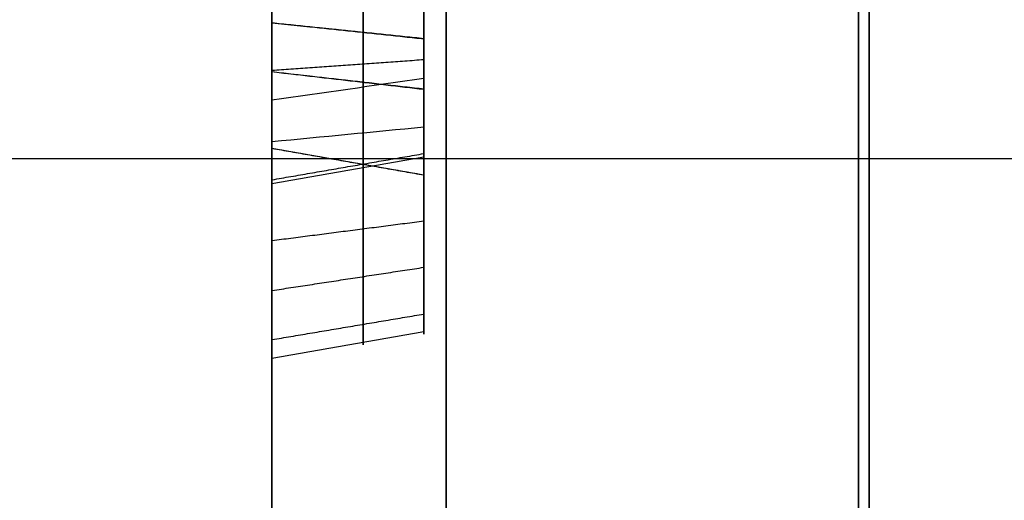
# Model space of a CAD drawing. Header units: millimetres. Extents: x 0 to 284, y -110 to 65.
# Tile 4 of 256: x 72.585 to 74.205, y -51.828 to -51.037. Entities that reach past the tile are written whole.
import ezdxf

# ---------------------------------------------------------------- set-up
doc = ezdxf.new("R2010")
doc.units = ezdxf.units.MM
doc.layers.add('Layer 01', color=18, linetype='Continuous', true_color=0x000000)

# ---------------------------------------------------------------- blocks, each defined once
blk = doc.blocks.new('Block 01')
at = {"layer": 'Layer 01'}
for p, q in [((73, -52.4836, 20.4453), (73, -45.4809, 20.4453)), ((73, -52.4837, -20.4453), (73, -47.8138, -20.4453)), ((73.25, -51.2718, -8.0195), (73.25, -51.0082, -8.0195)), ((63.4998, -51.2652, 55.7827), (75, -51.2652, 55.9834)), ((63.4998, -51.2652, -46.7478), (75, -51.2652, -46.5471)), ((63.4998, -51.2652, -55.7827), (75, -51.2652, -55.9834)), ((63.4998, -51.2652, 46.7478), (75, -51.2652, 46.5471)), ((73.25, -51.2837, -5.6862), (73.25, -51.5506, -5.6862))]:
    blk.add_line(p, q, dxfattribs=at)
at = {"layer": 'Layer 01', "extrusion": (-1, 4.11231e-13, 1.92791e-13)}
blk.add_arc((0, 0, -73.9825), 57.3251, 319.037358, 355.962642, dxfattribs=at)
at = {"layer": 'Layer 01', "extrusion": (-1, 3.34661e-13, -1.61921e-13)}
blk.add_arc((0, 0, -73.9825), 57.3251, 4.037358, 40.962642, dxfattribs=at)
at = {"layer": 'Layer 01', "extrusion": (1, 2.49933e-15, 1.46642e-15)}
blk.add_open_spline([(73, -56.1855, -3.9657), (73, -56.0795, -5.4679), (73, -55.8312, -7.7075), (73, -55.3853, -10.2967), (73, -55.1233, -11.5853), (73, -54.9825, -12.2281), (73, -54.9201, -12.5033), (73, -54.878, -12.6867), (73, -54.857, -12.7771), (73, -54.1379, -15.841), (73, -53.2057, -18.7353), (73, -51.4538, -22.9645), (73, -50.4955, -25.0367), (73, -49.2332, -27.3801), (73, -48.566, -28.5332), (73, -48.2234, -29.1051), (73, -48.0747, -29.3492), (73, -47.975, -29.5117), (73, -47.9244, -29.5939), (73, -46.288, -32.2339), (73, -44.5076, -34.6509), (73, -42.5333, -36.925)], degree=3, knots=[0, 0, 0, 0, 4.540564, 6.810846, 7.945987, 8.513557, 8.797343, 8.797343, 9.081128, 9.081128, 18.162256, 18.162256, 22.70282, 24.973102, 26.108243, 26.675813, 26.959598, 26.959598, 27.243384, 27.243384, 36.324511, 36.324511, 36.324511, 36.324511], dxfattribs=at)
at = {"layer": 'Layer 01', "extrusion": (1, 9.05746e-15, -3.75172e-15)}
blk.add_open_spline([(73, -42.5333, 36.925), (73, -43.5206, 35.7878), (73, -44.9287, 34.0286), (73, -46.4442, 31.8825), (73, -47.1701, 30.786), (73, -47.5251, 30.2319), (73, -47.6755, 29.9932), (73, -47.7755, 29.8338), (73, -47.8246, 29.755), (73, -49.4826, 27.08), (73, -50.8699, 24.3743), (73, -52.6217, 20.145), (73, -53.4093, 18.0021), (73, -54.1738, 15.4525), (73, -54.5174, 14.1654), (73, -54.6795, 13.5187), (73, -54.7469, 13.2409), (73, -54.7914, 13.0555), (73, -54.8137, 12.9616), (73, -55.5234, 9.9378), (73, -55.9735, 6.9697), (73, -56.1855, 3.9657)], degree=3, knots=[0, 0, 0, 0, 4.540564, 6.810846, 7.945987, 8.513557, 8.797343, 8.797343, 9.081128, 9.081128, 18.162256, 18.162256, 22.70282, 24.973102, 26.108243, 26.675813, 26.959598, 26.959598, 27.243384, 27.243384, 36.324511, 36.324511, 36.324511, 36.324511], dxfattribs=at)
at = {"layer": 'Layer 01', "extrusion": (1, 4.54066e-16, 2.3174e-15)}
blk.add_rational_spline([(73.2867, -43.0626, -37.3845), (73.2867, -51.2358, -27.9699), (73.2867, -56.0069, -16.4515), (73.2867, -56.8847, -4.015)], [0.856625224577, 0.82723175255, 0.82723175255, 0.856625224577], degree=3, dxfattribs=at)
at = {"layer": 'Layer 01', "extrusion": (1, 5.20164e-15, -3.00632e-15)}
blk.add_rational_spline([(73.2867, -56.8847, 4.015), (73.2867, -56.0069, 16.4515), (73.2867, -51.2358, 27.9699), (73.2867, -43.0626, 37.3845)], [0.856625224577, 0.82723175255, 0.82723175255, 0.856625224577], degree=3, dxfattribs=at)
at = {"layer": 'Layer 01'}
for points, degree in [([(73, -44.2366, -3.9657), (73, -50.2111, -3.9657), (73, -56.1855, -3.9657)], 2), ([(73, -44.2366, 3.9657), (73, -50.2111, 3.9657), (73, -56.1855, 3.9657)], 2), ([(73.9651, -56.1855, -2.9663), (73.9651, -50.2502, -2.9663), (73.9651, -44.3149, -2.9663)], 2), ([(73.9651, -44.3149, 2.9663), (73.9651, -50.2502, 2.9663), (73.9651, -56.1855, 2.9663)], 2), ([(73, -51.0421, -6.1949), (73.125, -51.055, -6.2128), (73.25, -51.0679, -6.2306)], 2), ([(73, -51.0421, -6.1949), (73.125, -51.0553, -6.2125), (73.25, -51.0685, -6.2302)], 2), ([(73, -51.1204, -5.0266), (73.125, -51.1115, -5.0467), (73.25, -51.1026, -5.0668)], 2), ([(73, -51.1226, -5.4914), (73.125, -51.137, -5.4747), (73.25, -51.1515, -5.458)], 2), ([(73, -51.1226, -5.4914), (73.125, -51.1367, -5.4744), (73.25, -51.1509, -5.4575)], 2), ([(73, -51.1687, -7.6101), (73.0833, -51.157, -7.6189), (73.1667, -51.1453, -7.6278), (73.25, -51.1335, -7.6366)], 3), ([(73, -51.2376, -6.522), (73.0833, -51.2295, -6.5098), (73.1667, -51.2215, -6.4975), (73.25, -51.2134, -6.4852)], 3), ([(73, -51.2486, -5.86), (73.125, -51.2705, -5.8623), (73.25, -51.2924, -5.8646)], 2), ([(73, -51.2486, -5.86), (73.125, -51.2705, -5.8619), (73.25, -51.2925, -5.8639)], 2), ([(73, -51.3004, -7.9086), (73.125, -51.2788, -7.9131), (73.25, -51.2573, -7.9175)], 2), ([(73, -51.3064, -8.2854), (73.0833, -51.2918, -8.2833), (73.1667, -51.2773, -8.2812), (73.25, -51.2627, -8.279)], 3), ([(73, -51.4003, -5.2231), (73.125, -51.3842, -5.2381), (73.25, -51.368, -5.2531)], 2), ([(73, -51.4825, -6.2593), (73.125, -51.4634, -6.2486), (73.25, -51.4443, -6.2379)], 2), ([(73, -51.5633, -5.5129), (73.125, -51.5422, -5.5191), (73.25, -51.5212, -5.5253)], 2), ([(73, -51.5936, -5.8844), (73.0833, -51.579, -5.883), (73.1667, -51.5644, -5.8817), (73.25, -51.5497, -5.8803)], 3)]:
    blk.add_open_spline(points, degree=degree, dxfattribs=at)
at = {"layer": 'Layer 01', "extrusion": (-1, 8.65699e-14, 5.11297e-13)}
blk.add_open_spline([(73, -51.2376, -6.522), (73, -51.0275, -6.6594), (73, -50.7427, -6.717), (73, -50.3822, -6.6946)], degree=3, dxfattribs=at)
at = {"layer": 'Layer 01', "extrusion": (-1, 8.0921e-13, 5.20893e-12)}
blk.add_open_spline([(73, -50.4206, -6.2887), (73, -50.7102, -6.3161), (73, -50.9173, -6.2852), (73, -51.0421, -6.1949)], degree=3, dxfattribs=at)
at = {"layer": 'Layer 01', "extrusion": (-1, 0, 0)}
for points in [[(73.15, -50.4112, -6.6698), (73.15, -50.7551, -6.6874), (73.15, -51.0247, -6.6296), (73.15, -51.2231, -6.4999)], [(73.25, -51.2134, -6.4852), (73.25, -51.0227, -6.6098), (73.25, -50.7632, -6.6676), (73.25, -50.4304, -6.6531)]]:
    blk.add_open_spline(points, degree=3, dxfattribs=at)
at = {"layer": 'Layer 01', "extrusion": (-1, -1.78564e-12, -1.12422e-11)}
blk.add_open_spline([(73.15, -51.0577, -6.2162), (73.15, -51.0577, -6.2162), (73.15, -51.0576, -6.2163), (73.15, -51.0576, -6.2163), (73.15, -50.928, -6.3101), (73.15, -50.7229, -6.3408), (73.15, -50.4445, -6.3174)], degree=3, knots=[0.009473, 0.009473, 0.009473, 0.009473, 0.009901, 0.009901, 0.009901, 0.9699674, 0.9699674, 0.9699674, 0.9699674], dxfattribs=at)
at = {"layer": 'Layer 01', "extrusion": (-1, -1.38596e-12, -7.68111e-12)}
blk.add_open_spline([(73.25, -50.4604, -6.3364), (73.25, -50.7317, -6.3572), (73.25, -50.9355, -6.3265), (73.25, -51.0679, -6.2306), (73.25, -51.068, -6.2305), (73.25, -51.0681, -6.2305), (73.25, -51.0682, -6.2304)], degree=3, knots=[-0.6420549, -0.6420549, -0.6420549, -0.6420549, -0.0003486, -0.0003486, -0.0003486, 0, 0, 0, 0], dxfattribs=at)
at = {"layer": 'Layer 01', "extrusion": (1, -1.70782e-13, 2.93631e-13)}
blk.add_open_spline([(73, -50.6431, -7.3043), (73, -50.8604, -7.336), (73, -51.0359, -7.436), (73, -51.1687, -7.6101)], degree=3, dxfattribs=at)
at = {"layer": 'Layer 01', "extrusion": (1, 0, 0)}
for points in [[(73.15, -51.1476, -7.626), (73.15, -51.0189, -7.4573), (73.15, -50.8504, -7.3613), (73.15, -50.6393, -7.3305)], [(73, -51.1226, -5.4914), (73, -51.0226, -5.408), (73, -50.8912, -5.358), (73, -50.7306, -5.3428)], [(73.25, -50.7393, -4.9784), (73.25, -51.0155, -5.0045), (73.25, -51.2224, -5.0966), (73.25, -51.368, -5.2531)], [(73.15, -50.942, -8.8537), (73.15, -51.1284, -8.7258), (73.15, -51.2406, -8.5367), (73.15, -51.2802, -8.2816)], [(73, -51.2486, -5.86), (73, -51.2627, -5.6982), (73, -51.2203, -5.5757), (73, -51.1226, -5.4914)], [(73.25, -51.5497, -5.8803), (73.25, -51.5212, -6.1571), (73.25, -51.409, -6.3556), (73.25, -51.2134, -6.4852)], [(73.15, -51.2231, -6.4999), (73.15, -51.4236, -6.3671), (73.15, -51.5384, -6.1629), (73.15, -51.5673, -5.8819)]]:
    blk.add_open_spline(points, degree=3, dxfattribs=at)
at = {"layer": 'Layer 01', "extrusion": (1, 1.5407e-13, -4.621e-13)}
blk.add_open_spline([(73.25, -51.1335, -7.6366), (73.25, -51.0075, -7.4716), (73.25, -50.8438, -7.3781), (73.25, -50.6367, -7.3479)], degree=3, dxfattribs=at)
at = {"layer": 'Layer 01', "extrusion": (1, -2.54501e-13, 5.79305e-13)}
blk.add_open_spline([(73, -50.7434, -4.9345), (73, -51.0272, -4.9613), (73, -51.2458, -5.0571), (73, -51.4003, -5.2231)], degree=3, dxfattribs=at)
at = {"layer": 'Layer 01', "extrusion": (1, 0, 0)}
for points, knots in [([(73.15, -50.7331, -5.3165), (73.15, -50.8977, -5.3321), (73.15, -51.0346, -5.3836), (73.15, -51.1396, -5.471), (73.15, -51.1396, -5.4711), (73.15, -51.1397, -5.4711), (73.15, -51.1397, -5.4712)], [0, 0, 0, 0, 0.990099, 0.990099, 0.990099, 0.9906476, 0.9906476, 0.9906476, 0.9906476]), ([(73.15, -51.1397, -5.4712), (73.15, -51.1398, -5.4712), (73.15, -51.1399, -5.4713), (73.15, -51.1399, -5.4714), (73.15, -51.2451, -5.5622), (73.15, -51.2895, -5.6948), (73.15, -51.2749, -5.8623), (73.15, -51.2749, -5.8624), (73.15, -51.2749, -5.8625), (73.15, -51.2749, -5.8625)], [0.0092366, 0.0092366, 0.0092366, 0.0092366, 0.0098039, 0.0098039, 0.0098039, 0.9901961, 0.9901961, 0.9901961, 0.9905972, 0.9905972, 0.9905972, 0.9905972])]:
    blk.add_open_spline(points, degree=3, knots=knots, dxfattribs=at)
at = {"layer": 'Layer 01', "extrusion": (1, -6.11237e-15, 6.46622e-14)}
blk.add_open_spline([(73.15, -51.3809, -5.2411), (73.15, -51.2318, -5.0808), (73.15, -51.0202, -4.9872), (73.15, -50.7409, -4.9608)], degree=3, dxfattribs=at)
at = {"layer": 'Layer 01', "extrusion": (1, 3.31671e-13, -8.69578e-13)}
blk.add_open_spline([(73.25, -51.1512, -5.4578), (73.25, -51.1511, -5.4577), (73.25, -51.151, -5.4576), (73.25, -51.1509, -5.4575), (73.25, -51.0426, -5.3673), (73.25, -50.902, -5.3147), (73.25, -50.7348, -5.2989)], degree=3, knots=[-0.4593526, -0.4593526, -0.4593526, -0.4593526, -0.4589624, -0.4589624, -0.4589624, 0, 0, 0, 0], dxfattribs=at)
at = {"layer": 'Layer 01', "extrusion": (1, 6.63492e-13, 4.42449e-13)}
blk.add_open_spline([(73.25, -50.932, -8.8392), (73.25, -51.1141, -8.7142), (73.25, -51.2237, -8.5302), (73.25, -51.2627, -8.279)], degree=3, dxfattribs=at)
at = {"layer": 'Layer 01', "extrusion": (1, -2.08253e-12, -1.20885e-12)}
blk.add_open_spline([(73, -51.3064, -8.2854), (73, -51.2659, -8.5463), (73, -51.1498, -8.7431), (73, -50.957, -8.8755)], degree=3, dxfattribs=at)
at = {"layer": 'Layer 01', "extrusion": (1, -3.34361e-12, -2.06189e-12)}
blk.add_open_spline([(73, -51.0421, -6.1949), (73, -51.1645, -6.1032), (73, -51.2349, -5.9925), (73, -51.2486, -5.86)], degree=3, dxfattribs=at)
at = {"layer": 'Layer 01', "extrusion": (-0.173648, -0.590125, -0.788415)}
blk.add_open_spline([(73, -51.0421, -6.1949), (73.0833, -51.0508, -6.2067), (73.1667, -51.0595, -6.2186), (73.25, -51.0682, -6.2304)], degree=3, dxfattribs=at)
at = {"layer": 'Layer 01', "extrusion": (1, -2.37273e-13, -2.26047e-13)}
blk.add_open_spline([(73.15, -51.2749, -5.8625), (73.15, -51.2749, -5.8626), (73.15, -51.2749, -5.8627), (73.15, -51.2749, -5.8627), (73.15, -51.2603, -6.0036), (73.15, -51.1847, -6.1212), (73.15, -51.0579, -6.2161), (73.15, -51.0578, -6.2161), (73.15, -51.0578, -6.2162), (73.15, -51.0577, -6.2162)], degree=3, knots=[0.0093056, 0.0093056, 0.0093056, 0.0093056, 0.0098039, 0.0098039, 0.0098039, 0.9901961, 0.9901961, 0.9901961, 0.990618, 0.990618, 0.990618, 0.990618], dxfattribs=at)
at = {"layer": 'Layer 01', "extrusion": (1, -1.10382e-12, -5.98361e-13)}
blk.add_open_spline([(73.25, -51.0682, -6.2304), (73.25, -51.0683, -6.2303), (73.25, -51.0684, -6.2303), (73.25, -51.0685, -6.2302), (73.25, -51.1982, -6.1331), (73.25, -51.2773, -6.0109), (73.25, -51.2924, -5.8646), (73.25, -51.2924, -5.8644), (73.25, -51.2924, -5.8643), (73.25, -51.2924, -5.8642)], degree=3, knots=[-0.4554235, -0.4554235, -0.4554235, -0.4554235, -0.4550748, -0.4550748, -0.4550748, -0.0003519, -0.0003519, -0.0003519, 0, 0, 0, 0], dxfattribs=at)
at = {"layer": 'Layer 01', "extrusion": (-0.173648, -0.63042, 0.756583)}
blk.add_open_spline([(73, -51.1226, -5.4914), (73.0833, -51.1321, -5.4802), (73.1667, -51.1416, -5.469), (73.25, -51.1512, -5.4578)], degree=3, dxfattribs=at)
at = {"layer": 'Layer 01', "extrusion": (1, -1.57091e-11, 3.15451e-12)}
blk.add_open_spline([(73.15, -51.2802, -8.2816), (73.15, -51.3176, -8.0086), (73.15, -51.2719, -7.7927), (73.15, -51.1476, -7.626)], degree=3, dxfattribs=at)
at = {"layer": 'Layer 01', "extrusion": (1, -1.1552e-11, 2.36726e-12)}
blk.add_open_spline([(73.25, -51.2627, -8.279), (73.25, -51.2997, -8.0093), (73.25, -51.2544, -7.7988), (73.25, -51.1335, -7.6366)], degree=3, dxfattribs=at)
at = {"layer": 'Layer 01', "extrusion": (1, 2.02202e-12, -7.0289e-13)}
blk.add_open_spline([(73.25, -51.2924, -5.8642), (73.25, -51.2925, -5.8641), (73.25, -51.2925, -5.864), (73.25, -51.2925, -5.8639), (73.25, -51.3074, -5.6925), (73.25, -51.2616, -5.5532), (73.25, -51.1515, -5.458), (73.25, -51.1514, -5.4579), (73.25, -51.1513, -5.4578), (73.25, -51.1512, -5.4578)], degree=3, knots=[-0.4649995, -0.4649995, -0.4649995, -0.4649995, -0.4646476, -0.4646476, -0.4646476, -0.0003902, -0.0003902, -0.0003902, 0, 0, 0, 0], dxfattribs=at)
at = {"layer": 'Layer 01', "extrusion": (1, -1.16963e-11, 2.38328e-12)}
blk.add_open_spline([(73, -51.1687, -7.6101), (73, -51.2981, -7.7836), (73, -51.3445, -8.0076), (73, -51.3064, -8.2854)], degree=3, dxfattribs=at)
at = {"layer": 'Layer 01', "extrusion": (1, -4.1057e-13, -2.06949e-13)}
blk.add_open_spline([(73, -51.5936, -5.8844), (73, -51.5641, -6.1715), (73, -51.4454, -6.3844), (73, -51.2376, -6.522)], degree=3, dxfattribs=at)
at = {"layer": 'Layer 01', "extrusion": (-0.173648, -0.981078, -0.085626)}
blk.add_open_spline([(73, -51.2486, -5.86), (73.0833, -51.2632, -5.8614), (73.1667, -51.2778, -5.8628), (73.25, -51.2924, -5.8642)], degree=3, dxfattribs=at)
at = {"layer": 'Layer 01', "extrusion": (1, -2.84863e-12, 8.25223e-13)}
blk.add_open_spline([(73.25, -51.368, -5.2531), (73.25, -51.5114, -5.4082), (73.25, -51.5725, -5.6145), (73.25, -51.5497, -5.8803)], degree=3, dxfattribs=at)
at = {"layer": 'Layer 01', "extrusion": (1, -3.44353e-12, 1.02342e-12)}
blk.add_open_spline([(73.15, -51.5673, -5.8819), (73.15, -51.5904, -5.6126), (73.15, -51.5283, -5.4005), (73.15, -51.3809, -5.2411)], degree=3, dxfattribs=at)
at = {"layer": 'Layer 01', "extrusion": (1, 6.77852e-13, -1.9813e-13)}
blk.add_open_spline([(73, -51.4003, -5.2231), (73, -51.5536, -5.3889), (73, -51.6172, -5.6097), (73, -51.5936, -5.8844)], degree=3, dxfattribs=at)

msp = doc.modelspace()

# ---------------------------------------------------------------- block references
at = {"layer": 'Layer 01'}
msp.add_blockref('Block 01', (0, 0), dxfattribs=at)

doc.saveas('drawing.dxf')
